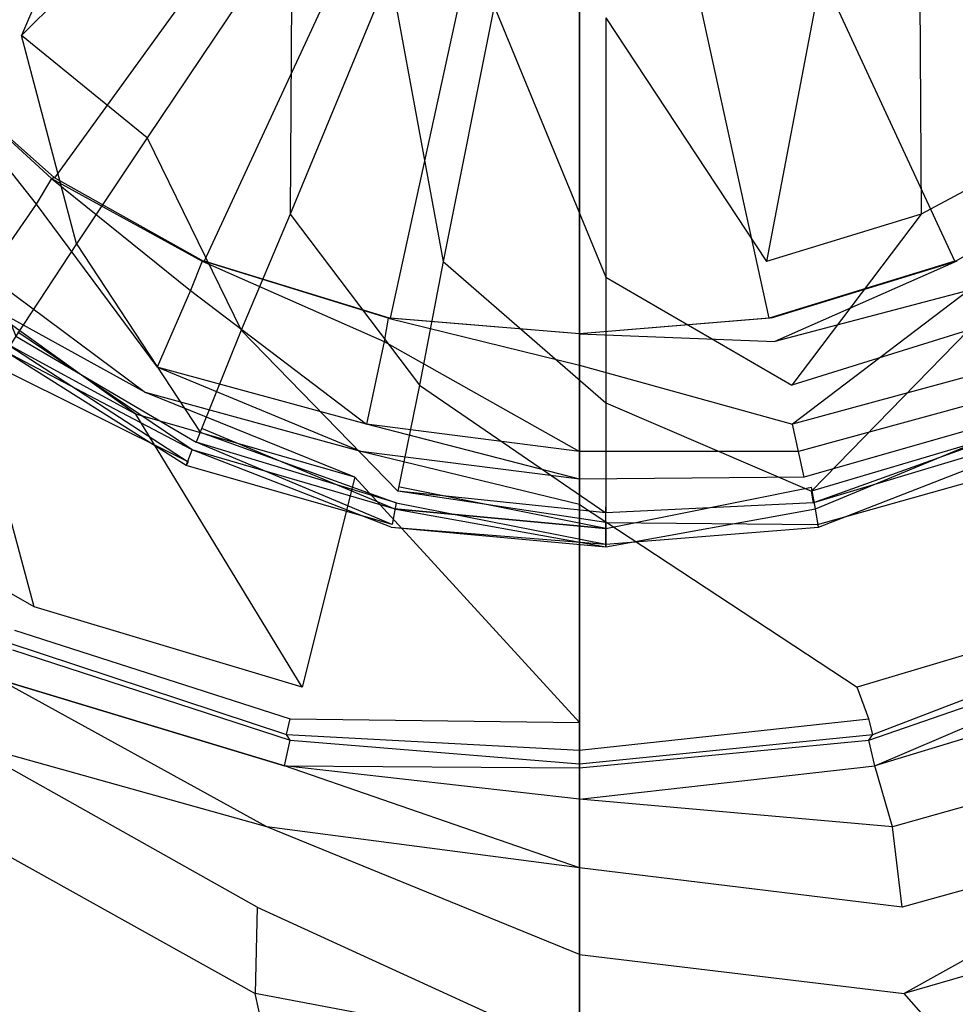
# Model space of a CAD drawing. Extents: x 0 to 0.8, y -0.75 to 0.
# Tile 6 of 14: x 0.372 to 0.419, y -0.454 to -0.404. Entities that reach past the tile are written whole.
import ezdxf

# ---------------------------------------------------------------- set-up
doc = ezdxf.new("R2010")
doc.units = 0
doc.layers.add('L0_ABLAUF_INF_0___REPLACEMTFORE', color=7, linetype='CONTINUOUS')
doc.layers.add('L1_GRUPPE_28___REPLACEMTFOREMPT', color=7, linetype='CONTINUOUS')

msp = doc.modelspace()

# ---------------------------------------------------------------- linework, layer by layer
at = {"layer": 'L0_ABLAUF_INF_0___REPLACEMTFORE', "color": 8}
for points, invisible_edges in [([(0.371609, -0.404677, 0.024753), (0.377394, -0.390983, 0.025602), (0.366323, -0.39838, 0.024753), (0.371609, -0.404677, 0.024753)], 13), ([(0.377394, -0.390983, 0.025602), (0.371609, -0.404677, 0.024753), (0.380984, -0.395282, 0.025602), (0.377394, -0.390983, 0.025602)], 14), ([(0.380984, -0.395282, 0.025602), (0.371609, -0.404677, 0.024753), (0.377992, -0.409875, 0.024646), (0.380984, -0.395282, 0.025602)], 14), ([(0.385373, -0.39888, 0.025602), (0.380984, -0.395282, 0.025602), (0.377992, -0.409875, 0.024646), (0.385373, -0.39888, 0.025602)], 14), ([(0.424569, -0.409875, 0.024646), (0.421577, -0.395282, 0.025602), (0.417288, -0.39888, 0.025602), (0.424569, -0.409875, 0.024646)], 14), ([(0.366323, -0.39838, 0.024753), (0.367021, -0.409276, 0.024115), (0.371609, -0.404677, 0.024753), (0.366323, -0.39838, 0.024753)], 14), ([(0.385273, -0.413774, 0.024646), (0.385373, -0.39888, 0.025602), (0.377992, -0.409875, 0.024646), (0.385273, -0.413774, 0.024646)], 13), ([(0.385373, -0.39888, 0.025602), (0.385273, -0.413774, 0.024646), (0.39036, -0.401479, 0.025602), (0.385373, -0.39888, 0.025602)], 14), ([(0.417388, -0.413774, 0.024646), (0.417288, -0.39888, 0.025602), (0.412302, -0.401479, 0.025602), (0.417388, -0.413774, 0.024646)], 13), ([(0.417288, -0.39888, 0.025602), (0.417388, -0.413774, 0.024646), (0.424569, -0.409875, 0.024646), (0.417288, -0.39888, 0.025602)], 14), ([(0.393053, -0.416173, 0.024646), (0.39036, -0.401479, 0.025602), (0.385273, -0.413774, 0.024646), (0.393053, -0.416173, 0.024646)], 13), ([(0.39036, -0.401479, 0.025602), (0.393053, -0.416173, 0.024646), (0.395646, -0.403178, 0.025602), (0.39036, -0.401479, 0.025602)], 14), ([(0.409509, -0.416173, 0.024646), (0.412302, -0.401479, 0.025602), (0.406916, -0.403278, 0.025602), (0.409509, -0.416173, 0.024646)], 13), ([(0.412302, -0.401479, 0.025602), (0.409509, -0.416173, 0.024646), (0.417388, -0.413774, 0.024646), (0.412302, -0.401479, 0.025602)], 14), ([(0.401331, -0.416972, 0.024646), (0.395646, -0.403178, 0.025602), (0.393053, -0.416173, 0.024646), (0.401331, -0.416972, 0.024646)], 13), ([(0.395646, -0.403178, 0.025602), (0.401331, -0.416972, 0.024646), (0.401331, -0.403778, 0.025602), (0.395646, -0.403178, 0.025602)], 14), ([(0.401331, -0.403778, 0.025602), (0.409509, -0.416173, 0.024646), (0.406916, -0.403278, 0.025602), (0.401331, -0.403778, 0.025602)], 14), ([(0.409509, -0.416173, 0.024646), (0.401331, -0.403778, 0.025602), (0.401331, -0.416972, 0.024646), (0.409509, -0.416173, 0.024646)], 13), ([(0.374402, -0.415273, 0.024115), (0.371609, -0.404677, 0.024753), (0.367021, -0.409276, 0.024115), (0.374402, -0.415273, 0.024115)], 14), ([(0.377992, -0.409875, 0.024646), (0.371609, -0.404677, 0.024753), (0.374402, -0.415273, 0.024115), (0.377992, -0.409875, 0.024646)], 14), ([(0.367021, -0.409276, 0.024115), (0.37131, -0.419971, 0.023584), (0.374402, -0.415273, 0.024115), (0.367021, -0.409276, 0.024115)], 14), ([(0.38278, -0.419671, 0.024115), (0.377992, -0.409875, 0.024646), (0.374402, -0.415273, 0.024115), (0.38278, -0.419671, 0.024115)], 13), ([(0.377992, -0.409875, 0.024646), (0.38278, -0.419671, 0.024115), (0.385273, -0.413774, 0.024646), (0.377992, -0.409875, 0.024646)], 14), ([(0.419782, -0.419671, 0.024115), (0.424569, -0.409875, 0.024646), (0.417388, -0.413774, 0.024646), (0.419782, -0.419671, 0.024115)], 13), ([(0.391856, -0.42247, 0.024115), (0.385273, -0.413774, 0.024646), (0.38278, -0.419671, 0.024115), (0.391856, -0.42247, 0.024115)], 13), ([(0.385273, -0.413774, 0.024646), (0.391856, -0.42247, 0.024115), (0.393053, -0.416173, 0.024646), (0.385273, -0.413774, 0.024646)], 14), ([(0.410806, -0.42247, 0.024115), (0.417388, -0.413774, 0.024646), (0.409509, -0.416173, 0.024646), (0.410806, -0.42247, 0.024115)], 13), ([(0.417388, -0.413774, 0.024646), (0.410806, -0.42247, 0.024115), (0.419782, -0.419671, 0.024115), (0.417388, -0.413774, 0.024646)], 14), ([(0.380685, -0.424869, 0.023584), (0.374402, -0.415273, 0.024115), (0.37131, -0.419971, 0.023584), (0.380685, -0.424869, 0.023584)], 13), ([(0.374402, -0.415273, 0.024115), (0.380685, -0.424869, 0.023584), (0.38278, -0.419671, 0.024115), (0.374402, -0.415273, 0.024115)], 14), ([(0.401331, -0.423369, 0.024115), (0.393053, -0.416173, 0.024646), (0.391856, -0.42247, 0.024115), (0.401331, -0.423369, 0.024115)], 13), ([(0.393053, -0.416173, 0.024646), (0.401331, -0.423369, 0.024115), (0.401331, -0.416972, 0.024646), (0.393053, -0.416173, 0.024646)], 14), ([(0.401331, -0.416972, 0.024646), (0.410806, -0.42247, 0.024115), (0.409509, -0.416173, 0.024646), (0.401331, -0.416972, 0.024646)], 14), ([(0.410806, -0.42247, 0.024115), (0.401331, -0.416972, 0.024646), (0.401331, -0.423369, 0.024115), (0.410806, -0.42247, 0.024115)], 13), ([(0.37141, -0.419771, 0.020399), (0.380286, -0.425768, 0.020186), (0.370811, -0.420771, 0.020186), (0.37141, -0.419771, 0.020399)], 13), ([(0.380486, -0.425369, 0.023478), (0.37131, -0.419971, 0.023584), (0.371011, -0.420471, 0.023478), (0.380486, -0.425369, 0.023478)], 13), ([(0.37131, -0.419971, 0.023584), (0.380486, -0.425369, 0.023478), (0.380685, -0.424869, 0.023584), (0.37131, -0.419971, 0.023584)], 14), ([(0.380286, -0.425768, 0.020186), (0.37141, -0.419771, 0.020399), (0.380785, -0.424669, 0.020399), (0.380286, -0.425768, 0.020186)], 14), ([(0.390759, -0.427868, 0.023584), (0.38278, -0.419671, 0.024115), (0.380685, -0.424869, 0.023584), (0.390759, -0.427868, 0.023584)], 13), ([(0.38278, -0.419671, 0.024115), (0.390759, -0.427868, 0.023584), (0.391856, -0.42247, 0.024115), (0.38278, -0.419671, 0.024115)], 14), ([(0.411803, -0.427868, 0.023584), (0.419782, -0.419671, 0.024115), (0.410806, -0.42247, 0.024115), (0.411803, -0.427868, 0.023584)], 13), ([(0.419782, -0.419671, 0.024115), (0.411803, -0.427868, 0.023584), (0.421876, -0.424869, 0.023584), (0.419782, -0.419671, 0.024115)], 14), ([(0.380087, -0.426368, 0.022629), (0.371011, -0.420471, 0.023478), (0.370412, -0.42137, 0.022629), (0.380087, -0.426368, 0.022629)], 13), ([(0.371011, -0.420471, 0.023478), (0.380087, -0.426368, 0.022629), (0.380486, -0.425369, 0.023478), (0.371011, -0.420471, 0.023478)], 14), ([(0.370315, -0.421515, 0.021407), (0.370811, -0.420771, 0.020186), (0.379982, -0.426562, 0.021407), (0.370315, -0.421515, 0.021407)], 14), ([(0.379982, -0.426562, 0.021407), (0.370811, -0.420771, 0.020186), (0.380286, -0.425768, 0.020186), (0.379982, -0.426562, 0.021407)], 14), ([(0.370412, -0.42137, 0.022629), (0.370315, -0.421515, 0.021407), (0.380087, -0.426368, 0.022629), (0.370412, -0.42137, 0.022629)], 14), ([(0.380087, -0.426368, 0.022629), (0.370315, -0.421515, 0.021407), (0.379982, -0.426562, 0.021407), (0.380087, -0.426368, 0.022629)], 14), ([(0.401331, -0.428967, 0.023584), (0.391856, -0.42247, 0.024115), (0.390759, -0.427868, 0.023584), (0.401331, -0.428967, 0.023584)], 13), ([(0.391856, -0.42247, 0.024115), (0.401331, -0.428967, 0.023584), (0.401331, -0.423369, 0.024115), (0.391856, -0.42247, 0.024115)], 14), ([(0.401331, -0.423369, 0.024115), (0.411803, -0.427868, 0.023584), (0.410806, -0.42247, 0.024115), (0.401331, -0.423369, 0.024115)], 14), ([(0.411803, -0.427868, 0.023584), (0.401331, -0.423369, 0.024115), (0.401331, -0.428967, 0.023584), (0.411803, -0.427868, 0.023584)], 13), ([(0.380785, -0.424669, 0.020399), (0.390559, -0.428767, 0.020186), (0.380286, -0.425768, 0.020186), (0.380785, -0.424669, 0.020399)], 13), ([(0.390659, -0.428467, 0.023478), (0.380685, -0.424869, 0.023584), (0.380486, -0.425369, 0.023478), (0.390659, -0.428467, 0.023478)], 13), ([(0.380685, -0.424869, 0.023584), (0.390659, -0.428467, 0.023478), (0.390759, -0.427868, 0.023584), (0.380685, -0.424869, 0.023584)], 14), ([(0.390559, -0.428767, 0.020186), (0.380785, -0.424669, 0.020399), (0.390858, -0.427668, 0.020399), (0.390559, -0.428767, 0.020186)], 14), ([(0.421876, -0.424669, 0.020399), (0.412002, -0.428767, 0.020186), (0.411803, -0.427668, 0.020399), (0.421876, -0.424669, 0.020399)], 13), ([(0.411903, -0.428467, 0.023478), (0.421876, -0.424869, 0.023584), (0.411803, -0.427868, 0.023584), (0.411903, -0.428467, 0.023478)], 13), ([(0.421876, -0.424869, 0.023584), (0.411903, -0.428467, 0.023478), (0.422175, -0.425369, 0.023478), (0.421876, -0.424869, 0.023584)], 14), ([(0.412002, -0.428767, 0.020186), (0.421876, -0.424669, 0.020399), (0.422275, -0.425768, 0.020186), (0.412002, -0.428767, 0.020186)], 14), ([(0.390459, -0.429567, 0.022629), (0.380486, -0.425369, 0.023478), (0.380087, -0.426368, 0.022629), (0.390459, -0.429567, 0.022629)], 14), ([(0.390659, -0.428467, 0.023478), (0.380486, -0.425369, 0.023478), (0.390459, -0.429567, 0.022629), (0.390659, -0.428467, 0.023478)], 14), ([(0.422175, -0.425369, 0.023478), (0.411903, -0.428467, 0.023478), (0.412102, -0.429567, 0.022629), (0.422175, -0.425369, 0.023478)], 14), ([(0.422574, -0.426468, 0.022629), (0.422175, -0.425369, 0.023478), (0.412102, -0.429567, 0.022629), (0.422574, -0.426468, 0.022629)], 14), ([(0.379982, -0.426562, 0.021407), (0.380286, -0.425768, 0.020186), (0.390405, -0.42969, 0.021407), (0.379982, -0.426562, 0.021407)], 14), ([(0.390405, -0.42969, 0.021407), (0.380286, -0.425768, 0.020186), (0.390559, -0.428767, 0.020186), (0.390405, -0.42969, 0.021407)], 14), ([(0.422275, -0.425768, 0.020186), (0.412156, -0.42969, 0.021407), (0.412002, -0.428767, 0.020186), (0.422275, -0.425768, 0.020186)], 13), ([(0.412156, -0.42969, 0.021407), (0.422275, -0.425768, 0.020186), (0.422629, -0.426612, 0.021407), (0.412156, -0.42969, 0.021407)], 14), ([(0.380087, -0.426368, 0.022629), (0.379982, -0.426562, 0.021407), (0.390459, -0.429567, 0.022629), (0.380087, -0.426368, 0.022629)], 14), ([(0.412102, -0.429567, 0.022629), (0.422629, -0.426612, 0.021407), (0.422574, -0.426468, 0.022629), (0.412102, -0.429567, 0.022629)], 14), ([(0.390459, -0.429567, 0.022629), (0.379982, -0.426562, 0.021407), (0.390405, -0.42969, 0.021407), (0.390459, -0.429567, 0.022629)], 14), ([(0.422629, -0.426612, 0.021407), (0.412102, -0.429567, 0.022629), (0.412156, -0.42969, 0.021407), (0.422629, -0.426612, 0.021407)], 13), ([(0.390858, -0.427668, 0.020399), (0.401331, -0.429767, 0.020186), (0.390559, -0.428767, 0.020186), (0.390858, -0.427668, 0.020399)], 13), ([(0.401331, -0.429467, 0.023478), (0.390759, -0.427868, 0.023584), (0.390659, -0.428467, 0.023478), (0.401331, -0.429467, 0.023478)], 14), ([(0.401331, -0.428967, 0.023584), (0.390759, -0.427868, 0.023584), (0.401331, -0.429467, 0.023478), (0.401331, -0.428967, 0.023584)], 14), ([(0.401331, -0.429767, 0.020186), (0.390858, -0.427668, 0.020399), (0.401331, -0.428667, 0.020399), (0.401331, -0.429767, 0.020186)], 14), ([(0.411803, -0.427668, 0.020399), (0.401331, -0.429767, 0.020186), (0.401331, -0.428667, 0.020399), (0.411803, -0.427668, 0.020399)], 13), ([(0.401331, -0.429767, 0.020186), (0.411803, -0.427668, 0.020399), (0.412002, -0.428767, 0.020186), (0.401331, -0.429767, 0.020186)], 14), ([(0.411903, -0.428467, 0.023478), (0.411803, -0.427868, 0.023584), (0.401331, -0.428967, 0.023584), (0.411903, -0.428467, 0.023478)], 14), ([(0.401331, -0.430566, 0.022629), (0.390659, -0.428467, 0.023478), (0.390459, -0.429567, 0.022629), (0.401331, -0.430566, 0.022629)], 13), ([(0.390659, -0.428467, 0.023478), (0.401331, -0.430566, 0.022629), (0.401331, -0.429467, 0.023478), (0.390659, -0.428467, 0.023478)], 14), ([(0.401331, -0.429467, 0.023478), (0.412102, -0.429567, 0.022629), (0.411903, -0.428467, 0.023478), (0.401331, -0.429467, 0.023478)], 14), ([(0.411903, -0.428467, 0.023478), (0.401331, -0.428967, 0.023584), (0.401331, -0.429467, 0.023478), (0.411903, -0.428467, 0.023478)], 14), ([(0.390559, -0.428767, 0.020186), (0.401331, -0.4307, 0.021407), (0.390405, -0.42969, 0.021407), (0.390559, -0.428767, 0.020186)], 14), ([(0.401331, -0.4307, 0.021407), (0.390559, -0.428767, 0.020186), (0.401331, -0.429767, 0.020186), (0.401331, -0.4307, 0.021407)], 13), ([(0.412002, -0.428767, 0.020186), (0.401331, -0.4307, 0.021407), (0.401331, -0.429767, 0.020186), (0.412002, -0.428767, 0.020186)], 13), ([(0.401331, -0.4307, 0.021407), (0.412002, -0.428767, 0.020186), (0.412156, -0.42969, 0.021407), (0.401331, -0.4307, 0.021407)], 14), ([(0.412102, -0.429567, 0.022629), (0.401331, -0.429467, 0.023478), (0.401331, -0.430566, 0.022629), (0.412102, -0.429567, 0.022629)], 13), ([(0.390405, -0.42969, 0.021407), (0.401331, -0.430566, 0.022629), (0.390459, -0.429567, 0.022629), (0.390405, -0.42969, 0.021407)], 14), ([(0.401331, -0.430566, 0.022629), (0.390405, -0.42969, 0.021407), (0.401331, -0.4307, 0.021407), (0.401331, -0.430566, 0.022629)], 13), ([(0.401331, -0.430566, 0.022629), (0.412156, -0.42969, 0.021407), (0.412102, -0.429567, 0.022629), (0.401331, -0.430566, 0.022629)], 14), ([(0.412156, -0.42969, 0.021407), (0.401331, -0.430566, 0.022629), (0.401331, -0.4307, 0.021407), (0.412156, -0.42969, 0.021407)], 13)]:
    msp.add_3dface(points, dxfattribs=dict(at, invisible_edges=invisible_edges))
at = {"layer": 'L1_GRUPPE_28___REPLACEMTFOREMPT', "color": 8}
for points, invisible_edges in [([(0.282472, -0.551262, 0.000671), (0.282472, -0.198738, 0.000671), (0.4, -0.163007, 0.000671), (0.282472, -0.551262, 0.000671)], 10), ([(0.282472, -0.551262, 0.000671), (0.4, -0.163007, 0.000671), (0.4, -0.586993, 0.000671), (0.282472, -0.551262, 0.000671)], 13), ([(0.4, -0.586993, 0.000671), (0.4, -0.163007, 0.000671), (0.517528, -0.198738, 0.000671), (0.4, -0.586993, 0.000671)], 10), ([(0.4, -0.586993, 0.000671), (0.517528, -0.198738, 0.000671), (0.517528, -0.551262, 0.000671), (0.4, -0.586993, 0.000671)], 13), ([(0.4, -0.374987, 0.006512), (0.361291, -0.399259, 0.006512), (0.366666, -0.406057, 0.006512), (0.4, -0.374987, 0.006512)], 14), ([(0.4, -0.374987, 0.006512), (0.366666, -0.406057, 0.006512), (0.373335, -0.411855, 0.006512), (0.4, -0.374987, 0.006512)], 14), ([(0.4, -0.374987, 0.006512), (0.373335, -0.411855, 0.006512), (0.3809, -0.416154, 0.006512), (0.4, -0.374987, 0.006512)], 14), ([(0.4, -0.374987, 0.006512), (0.3809, -0.416154, 0.006512), (0.390356, -0.419053, 0.006512), (0.4, -0.374987, 0.006512)], 14), ([(0.4, -0.374987, 0.006512), (0.390356, -0.419053, 0.006512), (0.4, -0.419853, 0.006512), (0.4, -0.374987, 0.006512)], 14), ([(0.433334, -0.406057, 0.006512), (0.4, -0.374987, 0.006512), (0.426665, -0.411855, 0.006512), (0.433334, -0.406057, 0.006512)], 14), ([(0.438709, -0.399259, 0.006512), (0.4, -0.374987, 0.006512), (0.433334, -0.406057, 0.006512), (0.438709, -0.399259, 0.006512)], 14), ([(0.409644, -0.419053, 0.006512), (0.4, -0.374987, 0.006512), (0.4, -0.419853, 0.006512), (0.409644, -0.419053, 0.006512)], 14), ([(0.4191, -0.416154, 0.006512), (0.4, -0.374987, 0.006512), (0.409644, -0.419053, 0.006512), (0.4191, -0.416154, 0.006512)], 14), ([(0.426665, -0.411855, 0.006512), (0.4, -0.374987, 0.006512), (0.4191, -0.416154, 0.006512), (0.426665, -0.411855, 0.006512)], 14), ([(0.37234, -0.413255, 0.008105), (0.366567, -0.405957, 0.008105), (0.365472, -0.407057, 0.008105), (0.37234, -0.413255, 0.008105)], 13), ([(0.366567, -0.405957, 0.008105), (0.37234, -0.413255, 0.008105), (0.373136, -0.411955, 0.008105), (0.366567, -0.405957, 0.008105)], 14), ([(0.366567, -0.405957, 0.008105), (0.373136, -0.411955, 0.008105), (0.366629, -0.40602, 0.00711), (0.366567, -0.405957, 0.008105)], 14), ([(0.366629, -0.40602, 0.00711), (0.37326, -0.411893, 0.00711), (0.366666, -0.406057, 0.006512), (0.366629, -0.40602, 0.00711)], 14), ([(0.373136, -0.411955, 0.008105), (0.37326, -0.411893, 0.00711), (0.366629, -0.40602, 0.00711), (0.373136, -0.411955, 0.008105)], 14), ([(0.37326, -0.411893, 0.00711), (0.373335, -0.411855, 0.006512), (0.366666, -0.406057, 0.006512), (0.37326, -0.411893, 0.00711)], 14), ([(0.365472, -0.407057, 0.008105), (0.369851, -0.416854, 0.008105), (0.37234, -0.413255, 0.008105), (0.365472, -0.407057, 0.008105)], 14), ([(0.380203, -0.417653, 0.008105), (0.373136, -0.411955, 0.008105), (0.37234, -0.413255, 0.008105), (0.380203, -0.417653, 0.008105)], 13), ([(0.373136, -0.411955, 0.008105), (0.3808, -0.416154, 0.008105), (0.37326, -0.411893, 0.00711), (0.373136, -0.411955, 0.008105)], 14), ([(0.373136, -0.411955, 0.008105), (0.380203, -0.417653, 0.008105), (0.3808, -0.416154, 0.008105), (0.373136, -0.411955, 0.008105)], 14), ([(0.37326, -0.411893, 0.00711), (0.380863, -0.416154, 0.00711), (0.373335, -0.411855, 0.006512), (0.37326, -0.411893, 0.00711)], 14), ([(0.3808, -0.416154, 0.008105), (0.380863, -0.416154, 0.00711), (0.37326, -0.411893, 0.00711), (0.3808, -0.416154, 0.008105)], 14), ([(0.380863, -0.416154, 0.00711), (0.3809, -0.416154, 0.006512), (0.373335, -0.411855, 0.006512), (0.380863, -0.416154, 0.00711)], 14), ([(0.419137, -0.416154, 0.00711), (0.426665, -0.411855, 0.006512), (0.4191, -0.416154, 0.006512), (0.419137, -0.416154, 0.00711)], 14), ([(0.378511, -0.421552, 0.008105), (0.37234, -0.413255, 0.008105), (0.369851, -0.416854, 0.008105), (0.378511, -0.421552, 0.008105)], 13), ([(0.37234, -0.413255, 0.008105), (0.378511, -0.421552, 0.008105), (0.380203, -0.417653, 0.008105), (0.37234, -0.413255, 0.008105)], 14), ([(0.390057, -0.420253, 0.008105), (0.3808, -0.416154, 0.008105), (0.380203, -0.417653, 0.008105), (0.390057, -0.420253, 0.008105)], 13), ([(0.3808, -0.416154, 0.008105), (0.390057, -0.420253, 0.008105), (0.390256, -0.419053, 0.008105), (0.3808, -0.416154, 0.008105)], 14), ([(0.390256, -0.419053, 0.008105), (0.380863, -0.416154, 0.00711), (0.3808, -0.416154, 0.008105), (0.390256, -0.419053, 0.008105)], 14), ([(0.390319, -0.419053, 0.00711), (0.3809, -0.416154, 0.006512), (0.380863, -0.416154, 0.00711), (0.390319, -0.419053, 0.00711)], 14), ([(0.380863, -0.416154, 0.00711), (0.390256, -0.419053, 0.008105), (0.390319, -0.419053, 0.00711), (0.380863, -0.416154, 0.00711)], 13), ([(0.3809, -0.416154, 0.006512), (0.390319, -0.419053, 0.00711), (0.390356, -0.419053, 0.006512), (0.3809, -0.416154, 0.006512)], 13), ([(0.409681, -0.419053, 0.00711), (0.4191, -0.416154, 0.006512), (0.409644, -0.419053, 0.006512), (0.409681, -0.419053, 0.00711)], 13), ([(0.4191, -0.416154, 0.006512), (0.409681, -0.419053, 0.00711), (0.419137, -0.416154, 0.00711), (0.4191, -0.416154, 0.006512)], 14), ([(0.409744, -0.419053, 0.008105), (0.419137, -0.416154, 0.00711), (0.409681, -0.419053, 0.00711), (0.409744, -0.419053, 0.008105)], 13), ([(0.409943, -0.420253, 0.008105), (0.4192, -0.416154, 0.008105), (0.409744, -0.419053, 0.008105), (0.409943, -0.420253, 0.008105)], 13), ([(0.419137, -0.416154, 0.00711), (0.409744, -0.419053, 0.008105), (0.4192, -0.416154, 0.008105), (0.419137, -0.416154, 0.00711)], 14), ([(0.4192, -0.416154, 0.008105), (0.409943, -0.420253, 0.008105), (0.419797, -0.417653, 0.008105), (0.4192, -0.416154, 0.008105)], 14), ([(0.377914, -0.422852, 0.008423), (0.369851, -0.416854, 0.008105), (0.369055, -0.417953, 0.008423), (0.377914, -0.422852, 0.008423)], 13), ([(0.369851, -0.416854, 0.008105), (0.377914, -0.422852, 0.008423), (0.378511, -0.421552, 0.008105), (0.369851, -0.416854, 0.008105)], 14), ([(0.377416, -0.423951, 0.00906), (0.369055, -0.417953, 0.008423), (0.368259, -0.418953, 0.009166), (0.377416, -0.423951, 0.00906)], 14), ([(0.377914, -0.422852, 0.008423), (0.369055, -0.417953, 0.008423), (0.377416, -0.423951, 0.00906), (0.377914, -0.422852, 0.008423)], 14), ([(0.389162, -0.424451, 0.008105), (0.380203, -0.417653, 0.008105), (0.378511, -0.421552, 0.008105), (0.389162, -0.424451, 0.008105)], 13), ([(0.380203, -0.417653, 0.008105), (0.389162, -0.424451, 0.008105), (0.390057, -0.420253, 0.008105), (0.380203, -0.417653, 0.008105)], 14), ([(0.410838, -0.424451, 0.008105), (0.419797, -0.417653, 0.008105), (0.409943, -0.420253, 0.008105), (0.410838, -0.424451, 0.008105)], 13), ([(0.419797, -0.417653, 0.008105), (0.410838, -0.424451, 0.008105), (0.421489, -0.421552, 0.008105), (0.419797, -0.417653, 0.008105)], 14), ([(0.37224, -0.433748, 0.017237), (0.368259, -0.418953, 0.009166), (0.36149, -0.42765, 0.017343), (0.37224, -0.433748, 0.017237)], 14), ([(0.377416, -0.423951, 0.00906), (0.368259, -0.418953, 0.009166), (0.37224, -0.433748, 0.017237), (0.377416, -0.423951, 0.00906)], 14), ([(0.4, -0.421452, 0.008105), (0.390256, -0.419053, 0.008105), (0.390057, -0.420253, 0.008105), (0.4, -0.421452, 0.008105)], 13), ([(0.4, -0.419853, 0.008105), (0.390319, -0.419053, 0.00711), (0.390256, -0.419053, 0.008105), (0.4, -0.419853, 0.008105)], 14), ([(0.390256, -0.419053, 0.008105), (0.4, -0.421452, 0.008105), (0.4, -0.419853, 0.008105), (0.390256, -0.419053, 0.008105)], 14), ([(0.390319, -0.419053, 0.00711), (0.4, -0.419853, 0.008105), (0.4, -0.419853, 0.00711), (0.390319, -0.419053, 0.00711)], 13), ([(0.4, -0.419853, 0.00711), (0.390356, -0.419053, 0.006512), (0.390319, -0.419053, 0.00711), (0.4, -0.419853, 0.00711)], 14), ([(0.390356, -0.419053, 0.006512), (0.4, -0.419853, 0.00711), (0.4, -0.419853, 0.006512), (0.390356, -0.419053, 0.006512)], 13), ([(0.4, -0.419853, 0.008105), (0.409681, -0.419053, 0.00711), (0.4, -0.419853, 0.00711), (0.4, -0.419853, 0.008105)], 13), ([(0.409681, -0.419053, 0.00711), (0.4, -0.419853, 0.008105), (0.409744, -0.419053, 0.008105), (0.409681, -0.419053, 0.00711)], 14), ([(0.4, -0.419853, 0.008105), (0.409943, -0.420253, 0.008105), (0.409744, -0.419053, 0.008105), (0.4, -0.419853, 0.008105)], 14), ([(0.4, -0.419853, 0.00711), (0.409644, -0.419053, 0.006512), (0.4, -0.419853, 0.006512), (0.4, -0.419853, 0.00711)], 13), ([(0.409644, -0.419053, 0.006512), (0.4, -0.419853, 0.00711), (0.409681, -0.419053, 0.00711), (0.409644, -0.419053, 0.006512)], 14), ([(0.409943, -0.420253, 0.008105), (0.4, -0.419853, 0.008105), (0.4, -0.421452, 0.008105), (0.409943, -0.420253, 0.008105)], 13), ([(0.4, -0.425851, 0.008105), (0.390057, -0.420253, 0.008105), (0.389162, -0.424451, 0.008105), (0.4, -0.425851, 0.008105)], 13), ([(0.390057, -0.420253, 0.008105), (0.4, -0.425851, 0.008105), (0.4, -0.421452, 0.008105), (0.390057, -0.420253, 0.008105)], 14), ([(0.4, -0.421452, 0.008105), (0.410838, -0.424451, 0.008105), (0.409943, -0.420253, 0.008105), (0.4, -0.421452, 0.008105)], 14), ([(0.410838, -0.424451, 0.008105), (0.4, -0.421452, 0.008105), (0.4, -0.425851, 0.008105), (0.410838, -0.424451, 0.008105)], 13), ([(0.388863, -0.425851, 0.008317), (0.378511, -0.421552, 0.008105), (0.377914, -0.422852, 0.008423), (0.388863, -0.425851, 0.008317)], 14), ([(0.389162, -0.424451, 0.008105), (0.378511, -0.421552, 0.008105), (0.388863, -0.425851, 0.008317), (0.389162, -0.424451, 0.008105)], 14), ([(0.421489, -0.421552, 0.008105), (0.410838, -0.424451, 0.008105), (0.411137, -0.425851, 0.008317), (0.421489, -0.421552, 0.008105)], 14), ([(0.422086, -0.422852, 0.008423), (0.421489, -0.421552, 0.008105), (0.411137, -0.425851, 0.008317), (0.422086, -0.422852, 0.008423)], 14), ([(0.388564, -0.42715, 0.008848), (0.377914, -0.422852, 0.008423), (0.377416, -0.423951, 0.00906), (0.388564, -0.42715, 0.008848)], 14), ([(0.388863, -0.425851, 0.008317), (0.377914, -0.422852, 0.008423), (0.388564, -0.42715, 0.008848), (0.388863, -0.425851, 0.008317)], 14), ([(0.422086, -0.422852, 0.008423), (0.411137, -0.425851, 0.008317), (0.411436, -0.42715, 0.008848), (0.422086, -0.422852, 0.008423)], 14), ([(0.422584, -0.423951, 0.00906), (0.422086, -0.422852, 0.008423), (0.411436, -0.42715, 0.008848), (0.422584, -0.423951, 0.00906)], 14), ([(0.385877, -0.437847, 0.017024), (0.377416, -0.423951, 0.00906), (0.37224, -0.433748, 0.017237), (0.385877, -0.437847, 0.017024)], 14), ([(0.388564, -0.42715, 0.008848), (0.377416, -0.423951, 0.00906), (0.385877, -0.437847, 0.017024), (0.388564, -0.42715, 0.008848)], 14), ([(0.422584, -0.423951, 0.00906), (0.411436, -0.42715, 0.008848), (0.414123, -0.437847, 0.017024), (0.422584, -0.423951, 0.00906)], 14), ([(0.42776, -0.433748, 0.017237), (0.422584, -0.423951, 0.00906), (0.414123, -0.437847, 0.017024), (0.42776, -0.433748, 0.017237)], 14), ([(0.4, -0.42725, 0.008423), (0.389162, -0.424451, 0.008105), (0.388863, -0.425851, 0.008317), (0.4, -0.42725, 0.008423)], 14), ([(0.4, -0.425851, 0.008105), (0.389162, -0.424451, 0.008105), (0.4, -0.42725, 0.008423), (0.4, -0.425851, 0.008105)], 14), ([(0.411137, -0.425851, 0.008317), (0.410838, -0.424451, 0.008105), (0.4, -0.425851, 0.008105), (0.411137, -0.425851, 0.008317)], 14), ([(0.4, -0.42855, 0.00906), (0.388863, -0.425851, 0.008317), (0.388564, -0.42715, 0.008848), (0.4, -0.42855, 0.00906)], 14), ([(0.4, -0.42725, 0.008423), (0.388863, -0.425851, 0.008317), (0.4, -0.42855, 0.00906), (0.4, -0.42725, 0.008423)], 14), ([(0.411137, -0.425851, 0.008317), (0.4, -0.425851, 0.008105), (0.4, -0.42725, 0.008423), (0.411137, -0.425851, 0.008317)], 14), ([(0.411436, -0.42715, 0.008848), (0.411137, -0.425851, 0.008317), (0.4, -0.42725, 0.008423), (0.411436, -0.42715, 0.008848)], 14), ([(0.4, -0.439646, 0.017343), (0.388564, -0.42715, 0.008848), (0.385877, -0.437847, 0.017024), (0.4, -0.439646, 0.017343)], 13), ([(0.388564, -0.42715, 0.008848), (0.4, -0.439646, 0.017343), (0.4, -0.42855, 0.00906), (0.388564, -0.42715, 0.008848)], 14), ([(0.411436, -0.42715, 0.008848), (0.4, -0.42725, 0.008423), (0.4, -0.42855, 0.00906), (0.411436, -0.42715, 0.008848)], 14), ([(0.4, -0.42855, 0.00906), (0.414123, -0.437847, 0.017024), (0.411436, -0.42715, 0.008848), (0.4, -0.42855, 0.00906)], 14), ([(0.37224, -0.433748, 0.017237), (0.36149, -0.42765, 0.017343), (0.371245, -0.434948, 0.018936), (0.37224, -0.433748, 0.017237)], 14), ([(0.414123, -0.437847, 0.017024), (0.4, -0.42855, 0.00906), (0.4, -0.439646, 0.017343), (0.414123, -0.437847, 0.017024)], 13), ([(0.371245, -0.434948, 0.018936), (0.38528, -0.439446, 0.018723), (0.37224, -0.433748, 0.017237), (0.371245, -0.434948, 0.018936)], 14), ([(0.385877, -0.437847, 0.017024), (0.37224, -0.433748, 0.017237), (0.38528, -0.439446, 0.018723), (0.385877, -0.437847, 0.017024)], 14), ([(0.42776, -0.433748, 0.017237), (0.414123, -0.437847, 0.017024), (0.41472, -0.439446, 0.018723), (0.42776, -0.433748, 0.017237)], 14), ([(0.428755, -0.434948, 0.018936), (0.42776, -0.433748, 0.017237), (0.41472, -0.439446, 0.018723), (0.428755, -0.434948, 0.018936)], 14), ([(0.370847, -0.435547, 0.021166), (0.385081, -0.440246, 0.021166), (0.371245, -0.434948, 0.018936), (0.370847, -0.435547, 0.021166)], 14), ([(0.385081, -0.440246, 0.021166), (0.38528, -0.439446, 0.018723), (0.371245, -0.434948, 0.018936), (0.385081, -0.440246, 0.021166)], 14), ([(0.414919, -0.440246, 0.021166), (0.428755, -0.434948, 0.018936), (0.41472, -0.439446, 0.018723), (0.414919, -0.440246, 0.021166)], 14), ([(0.429153, -0.435547, 0.021166), (0.428755, -0.434948, 0.018936), (0.414919, -0.440246, 0.021166), (0.429153, -0.435547, 0.021166)], 14), ([(0.370449, -0.437447, 0.027856), (0.384981, -0.441845, 0.027537), (0.371145, -0.435947, 0.024352), (0.370449, -0.437447, 0.027856)], 14), ([(0.38528, -0.440546, 0.024352), (0.385081, -0.440246, 0.021166), (0.370847, -0.435547, 0.021166), (0.38528, -0.440546, 0.024352)], 14), ([(0.371145, -0.435947, 0.024352), (0.38528, -0.440546, 0.024352), (0.370847, -0.435547, 0.021166), (0.371145, -0.435947, 0.024352)], 14), ([(0.384981, -0.441845, 0.027537), (0.38528, -0.440546, 0.024352), (0.371145, -0.435947, 0.024352), (0.384981, -0.441845, 0.027537)], 14), ([(0.41472, -0.440546, 0.024352), (0.429153, -0.435547, 0.021166), (0.414919, -0.440246, 0.021166), (0.41472, -0.440546, 0.024352)], 14), ([(0.428855, -0.435947, 0.024352), (0.429153, -0.435547, 0.021166), (0.41472, -0.440546, 0.024352), (0.428855, -0.435947, 0.024352)], 14), ([(0.415019, -0.441845, 0.027537), (0.428855, -0.435947, 0.024352), (0.41472, -0.440546, 0.024352), (0.415019, -0.441845, 0.027537)], 14), ([(0.429551, -0.437447, 0.027856), (0.428855, -0.435947, 0.024352), (0.415019, -0.441845, 0.027537), (0.429551, -0.437447, 0.027856)], 14), ([(0.384085, -0.444944, 0.029236), (0.370449, -0.437447, 0.027856), (0.368657, -0.440646, 0.029236), (0.384085, -0.444944, 0.029236)], 14), ([(0.384981, -0.441845, 0.027537), (0.370449, -0.437447, 0.027856), (0.384085, -0.444944, 0.029236), (0.384981, -0.441845, 0.027537)], 14), ([(0.429551, -0.437447, 0.027856), (0.415019, -0.441845, 0.027537), (0.415915, -0.444944, 0.029236), (0.429551, -0.437447, 0.027856)], 14), ([(0.431343, -0.440646, 0.029236), (0.429551, -0.437447, 0.027856), (0.415915, -0.444944, 0.029236), (0.431343, -0.440646, 0.029236)], 14), ([(0.38528, -0.439446, 0.018723), (0.4, -0.439646, 0.017343), (0.385877, -0.437847, 0.017024), (0.38528, -0.439446, 0.018723)], 14), ([(0.41472, -0.439446, 0.018723), (0.414123, -0.437847, 0.017024), (0.4, -0.439646, 0.017343), (0.41472, -0.439446, 0.018723)], 14), ([(0.385081, -0.440246, 0.021166), (0.4, -0.441046, 0.019042), (0.38528, -0.439446, 0.018723), (0.385081, -0.440246, 0.021166)], 14), ([(0.4, -0.441046, 0.019042), (0.4, -0.439646, 0.017343), (0.38528, -0.439446, 0.018723), (0.4, -0.441046, 0.019042)], 14), ([(0.4, -0.441046, 0.019042), (0.41472, -0.439446, 0.018723), (0.4, -0.439646, 0.017343), (0.4, -0.441046, 0.019042)], 14), ([(0.414919, -0.440246, 0.021166), (0.41472, -0.439446, 0.018723), (0.4, -0.441046, 0.019042), (0.414919, -0.440246, 0.021166)], 14), ([(0.4, -0.441745, 0.021272), (0.4, -0.441046, 0.019042), (0.385081, -0.440246, 0.021166), (0.4, -0.441745, 0.021272)], 14), ([(0.38528, -0.440546, 0.024352), (0.4, -0.441745, 0.021272), (0.385081, -0.440246, 0.021166), (0.38528, -0.440546, 0.024352)], 14), ([(0.4, -0.441745, 0.021272), (0.414919, -0.440246, 0.021166), (0.4, -0.441046, 0.019042), (0.4, -0.441745, 0.021272)], 14), ([(0.41472, -0.440546, 0.024352), (0.414919, -0.440246, 0.021166), (0.4, -0.441745, 0.021272), (0.41472, -0.440546, 0.024352)], 14), ([(0.383587, -0.449043, 0.029342), (0.368657, -0.440646, 0.029236), (0.367562, -0.444545, 0.029236), (0.383587, -0.449043, 0.029342)], 14), ([(0.384085, -0.444944, 0.029236), (0.368657, -0.440646, 0.029236), (0.383587, -0.449043, 0.029342), (0.384085, -0.444944, 0.029236)], 14), ([(0.384981, -0.441845, 0.027537), (0.4, -0.441945, 0.024458), (0.38528, -0.440546, 0.024352), (0.384981, -0.441845, 0.027537)], 14), ([(0.4, -0.441945, 0.024458), (0.4, -0.441745, 0.021272), (0.38528, -0.440546, 0.024352), (0.4, -0.441945, 0.024458)], 14), ([(0.415019, -0.441845, 0.027537), (0.41472, -0.440546, 0.024352), (0.4, -0.441945, 0.024458), (0.415019, -0.441845, 0.027537)], 14), ([(0.4, -0.441945, 0.024458), (0.41472, -0.440546, 0.024352), (0.4, -0.441745, 0.021272), (0.4, -0.441945, 0.024458)], 14), ([(0.431343, -0.440646, 0.029236), (0.415915, -0.444944, 0.029236), (0.416413, -0.449043, 0.029342), (0.431343, -0.440646, 0.029236)], 14), ([(0.432438, -0.444545, 0.029236), (0.431343, -0.440646, 0.029236), (0.416413, -0.449043, 0.029342), (0.432438, -0.444545, 0.029236)], 14), ([(0.4, -0.447044, 0.029342), (0.384981, -0.441845, 0.027537), (0.384085, -0.444944, 0.029236), (0.4, -0.447044, 0.029342)], 14), ([(0.4, -0.443545, 0.027856), (0.4, -0.441945, 0.024458), (0.384981, -0.441845, 0.027537), (0.4, -0.443545, 0.027856)], 14), ([(0.4, -0.443545, 0.027856), (0.384981, -0.441845, 0.027537), (0.4, -0.447044, 0.029342), (0.4, -0.443545, 0.027856)], 14), ([(0.4, -0.443545, 0.027856), (0.415019, -0.441845, 0.027537), (0.4, -0.441945, 0.024458), (0.4, -0.443545, 0.027856)], 14), ([(0.415915, -0.444944, 0.029236), (0.415019, -0.441845, 0.027537), (0.4, -0.443545, 0.027856), (0.415915, -0.444944, 0.029236)], 14), ([(0.415915, -0.444944, 0.029236), (0.4, -0.443545, 0.027856), (0.4, -0.447044, 0.029342), (0.415915, -0.444944, 0.029236)], 14), ([(0.383488, -0.453442, 0.029449), (0.367562, -0.444545, 0.029236), (0.366268, -0.448443, 0.029342), (0.383488, -0.453442, 0.029449)], 13), ([(0.367562, -0.444545, 0.029236), (0.383488, -0.453442, 0.029449), (0.383587, -0.449043, 0.029342), (0.367562, -0.444545, 0.029236)], 14), ([(0.4, -0.451442, 0.029342), (0.384085, -0.444944, 0.029236), (0.383587, -0.449043, 0.029342), (0.4, -0.451442, 0.029342)], 14), ([(0.4, -0.447044, 0.029342), (0.384085, -0.444944, 0.029236), (0.4, -0.451442, 0.029342), (0.4, -0.447044, 0.029342)], 14), ([(0.416413, -0.449043, 0.029342), (0.415915, -0.444944, 0.029236), (0.4, -0.447044, 0.029342), (0.416413, -0.449043, 0.029342)], 14), ([(0.416512, -0.453442, 0.029449), (0.432438, -0.444545, 0.029236), (0.416413, -0.449043, 0.029342), (0.416512, -0.453442, 0.029449)], 13), ([(0.432438, -0.444545, 0.029236), (0.416512, -0.453442, 0.029449), (0.433732, -0.448443, 0.029342), (0.432438, -0.444545, 0.029236)], 14), ([(0.416413, -0.449043, 0.029342), (0.4, -0.447044, 0.029342), (0.4, -0.451442, 0.029342), (0.416413, -0.449043, 0.029342)], 14), ([(0.366268, -0.448443, 0.029342), (0.318414, -0.526291, 0.031379), (0.383488, -0.453442, 0.029449), (0.366268, -0.448443, 0.029342)], 14), ([(0.481586, -0.526291, 0.031379), (0.433732, -0.448443, 0.029342), (0.416512, -0.453442, 0.029449), (0.481586, -0.526291, 0.031379)], 13), ([(0.4, -0.456541, 0.029449), (0.383587, -0.449043, 0.029342), (0.383488, -0.453442, 0.029449), (0.4, -0.456541, 0.029449)], 13), ([(0.383587, -0.449043, 0.029342), (0.4, -0.456541, 0.029449), (0.4, -0.451442, 0.029342), (0.383587, -0.449043, 0.029342)], 14), ([(0.4, -0.451442, 0.029342), (0.416512, -0.453442, 0.029449), (0.416413, -0.449043, 0.029342), (0.4, -0.451442, 0.029342)], 14), ([(0.416512, -0.453442, 0.029449), (0.4, -0.451442, 0.029342), (0.4, -0.456541, 0.029449), (0.416512, -0.453442, 0.029449)], 13), ([(0.4, -0.52823, 0.031374), (0.383488, -0.453442, 0.029449), (0.318414, -0.526291, 0.031379), (0.4, -0.52823, 0.031374)], 14), ([(0.4, -0.456541, 0.029449), (0.383488, -0.453442, 0.029449), (0.4, -0.52823, 0.031374), (0.4, -0.456541, 0.029449)], 14), ([(0.481586, -0.526291, 0.031379), (0.416512, -0.453442, 0.029449), (0.4, -0.456541, 0.029449), (0.481586, -0.526291, 0.031379)], 14)]:
    msp.add_3dface(points, dxfattribs=dict(at, invisible_edges=invisible_edges))

doc.saveas('drawing.dxf')
